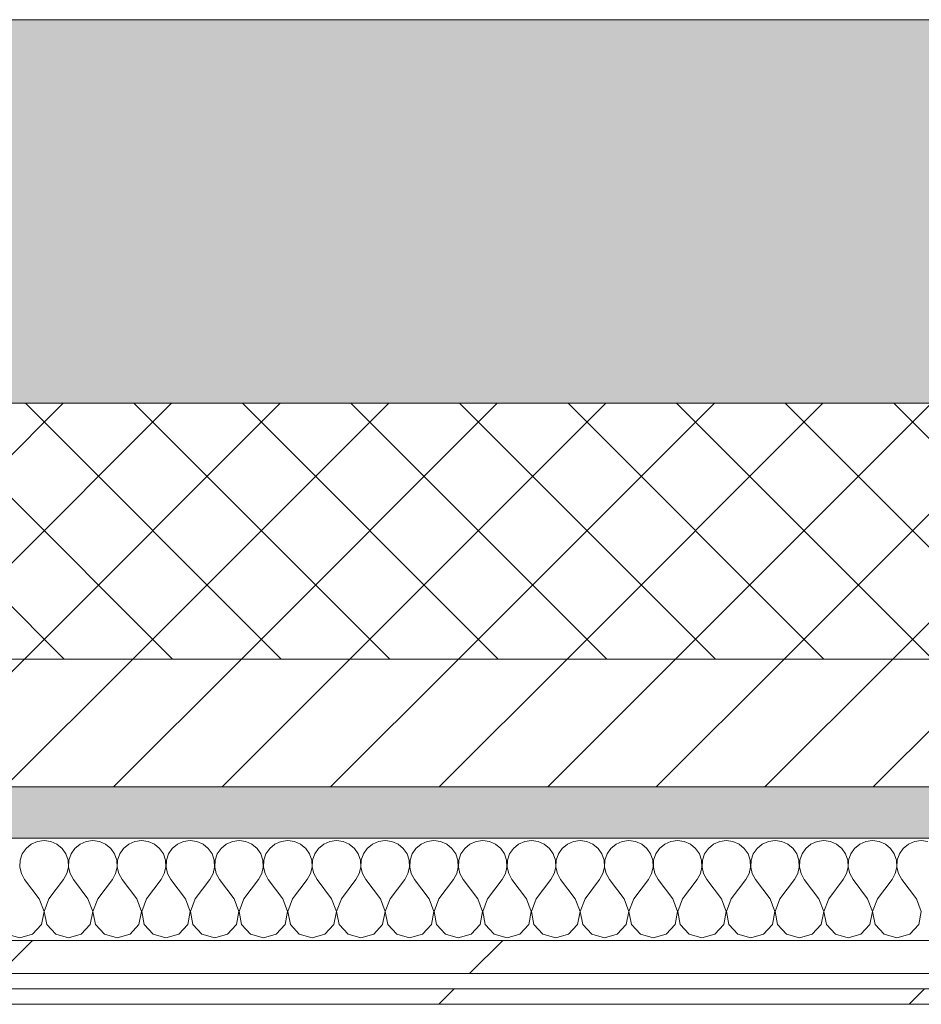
# Model space of a CAD drawing. Header units: millimetres. Extents: x -30280 to 19093, y -17460 to 4378.
# Tile 12 of 188: x -16429 to -16076, y -12404 to -12019. Entities that reach past the tile are written whole.
import ezdxf

# ---------------------------------------------------------------- set-up
doc = ezdxf.new("R2010")
doc.units = ezdxf.units.MM
doc.header["$MEASUREMENT"] = 0
doc.linetypes.add('Wipeout_Contour', pattern=[1000, 0, -1000])
doc.layers.add('12_FAÇ_Façana', color=7, linetype='Continuous')
doc.layers.add('Nuevo_08_E_Envans secs', color=7, linetype='Continuous')
for name, color, linetype, lineweight, true_color in [('12_FAÇ_Façana_Pluma_Nº__102', 7, 'Continuous', 5, 0xcccccc), ('12_FAÇ_Façana_Pluma_Nº__174', 7, 'Continuous', 13, 0xe4ad2c), ('12_FAÇ_Façana_Pluma_Nº__176', 7, 'Continuous', 15, 0x93a0c6), ('Nuevo_08_E_Envans secs_Pluma_Nº__102', 7, 'Continuous', 5, 0xcccccc), ('Nuevo_08_E_Envans secs_Pluma_Nº__171', 171, 'Continuous', 13, 0xaaaaff), ('Nuevo_08_E_Envans secs_Pluma_Nº__177', 7, 'Continuous', 15, 0xf7e046)]:
    doc.layers.add(name, color=color, linetype=linetype, lineweight=lineweight, true_color=true_color)
for name, color, linetype, lineweight in [('12_FAÇ_Façana_Pluma_Nº__2', 8, 'Continuous', 5), ('12_FAÇ_Façana_Pluma_Nº__7', 7, 'Continuous', 5), ('Nuevo_08_E_Envans secs_Pluma_Nº__1', 7, 'Continuous', 5)]:
    doc.layers.add(name, color=color, linetype=linetype, lineweight=lineweight)
pattern_1 = [(45, (0, 0), (-183.8478, 183.8478), [195, -65]), (45, (7e-14, 183.85), (-183.8478, 183.8478), [195, -65])]

# ---------------------------------------------------------------- blocks, each defined once
blk = doc.blocks.new('Muro_25_1', base_point=(-14286.11, -12338.98))
at = {"layer": '12_FAÇ_Façana_Pluma_Nº__102', "linetype": 'Continuous', "lineweight": 0, "true_color": 0xe5e5e5}
blk.add_hatch(color=254, dxfattribs=at).paths.add_polyline_path([(-14286.11, -12018.98), (-17641.11, -12018.98), (-17641.11, -12168.98), (-14286.11, -12168.98)])
at = {"layer": '12_FAÇ_Façana_Pluma_Nº__174', "linetype": 'Continuous', "lineweight": 13, "true_color": 0xe4ad2c}
h = blk.add_hatch(dxfattribs=at)
h.set_pattern_fill('SATE_Aislamiento_0001', color=42, style=0, pattern_type=2)
h.set_pattern_definition([(45, (0, 0), (-21.213203, 21.213203), []), (135, (0, 0), (21.213203, 21.213203), [])])
h.paths.add_polyline_path([(-17641.11, -12268.98), (-14286.11, -12268.98), (-14286.11, -12168.98), (-17641.11, -12168.98)])
at = {"layer": '12_FAÇ_Façana_Pluma_Nº__176', "linetype": 'Continuous', "lineweight": 0, "true_color": 0x495063}
blk.add_hatch(color=251, dxfattribs=at).paths.add_polyline_path([(-17641.11, -12338.98), (-14286.11, -12338.98), (-14286.11, -12318.98), (-17641.11, -12318.98)])
at = {"layer": '12_FAÇ_Façana_Pluma_Nº__2', "linetype": 'Continuous', "lineweight": 5}
h = blk.add_hatch(dxfattribs=at)
h.set_pattern_fill('Ceramic_0001', color=8, style=0, pattern_type=2)
h.set_pattern_definition([(45, (0, 0), (-21.213203, 21.213203), [])])
h.paths.add_polyline_path([(-17641.11, -12318.98), (-14286.11, -12318.98), (-14286.11, -12268.98), (-17641.11, -12268.98)])
at = {"layer": '12_FAÇ_Façana_Pluma_Nº__7', "color": 7, "linetype": 'Continuous', "lineweight": 5}
for p, q in [((-17641.11, -12168.98), (-14286.11, -12168.98)), ((-17641.11, -12268.98), (-14286.11, -12268.98)), ((-17641.11, -12318.98), (-14286.11, -12318.98))]:
    blk.add_line(p, q, dxfattribs=at)
at = {"layer": '12_FAÇ_Façana_Pluma_Nº__7', "color": 7, "linetype": 'Continuous', "lineweight": 5, "flags": 128}
for points in [[(-14286.11, -12018.98), (-17641.11, -12018.98)], [(-17641.11, -12338.98), (-14286.11, -12338.98)]]:
    blk.add_lwpolyline(points, dxfattribs=at)
blk = doc.blocks.new('*X411')
at = {"layer": 'Nuevo_08_E_Envans secs_Pluma_Nº__102', "color": 254, "linetype": 'Continuous', "lineweight": 5, "true_color": 0xcccccc}
for p, q in [((-16426.08, -12343.03), (-16427.57, -12345.19)), ((-16424.05, -12341.35), (-16426.08, -12343.03)), ((-16421.65, -12340.29), (-16424.05, -12341.35)), ((-16419.05, -12339.93), (-16421.65, -12340.29)), ((-16416.45, -12340.29), (-16419.05, -12339.93)), ((-16414.04, -12341.35), (-16416.45, -12340.29)), ((-16412.02, -12343.03), (-16414.04, -12341.35)), ((-16410.53, -12345.19), (-16412.02, -12343.03)), ((-16407.03, -12343.03), (-16408.52, -12345.19)), ((-16405.01, -12341.35), (-16407.03, -12343.03)), ((-16402.6, -12340.29), (-16405.01, -12341.35)), ((-16400, -12339.93), (-16402.6, -12340.29)), ((-16397.4, -12340.29), (-16400, -12339.93)), ((-16394.99, -12341.35), (-16397.4, -12340.29)), ((-16392.97, -12343.03), (-16394.99, -12341.35)), ((-16391.48, -12345.19), (-16392.97, -12343.03)), ((-16387.98, -12343.03), (-16389.47, -12345.19)), ((-16385.96, -12341.35), (-16387.98, -12343.03)), ((-16383.55, -12340.29), (-16385.96, -12341.35)), ((-16380.95, -12339.93), (-16383.55, -12340.29)), ((-16378.35, -12340.29), (-16380.95, -12339.93)), ((-16375.95, -12341.35), (-16378.35, -12340.29)), ((-16373.92, -12343.03), (-16375.95, -12341.35)), ((-16372.43, -12345.19), (-16373.92, -12343.03)), ((-16368.94, -12343.03), (-16370.42, -12345.19)), ((-16366.91, -12341.35), (-16368.94, -12343.03)), ((-16364.51, -12340.29), (-16366.91, -12341.35)), ((-16361.9, -12339.93), (-16364.51, -12340.29)), ((-16359.3, -12340.29), (-16361.9, -12339.93)), ((-16356.9, -12341.35), (-16359.3, -12340.29)), ((-16354.87, -12343.03), (-16356.9, -12341.35)), ((-16353.39, -12345.19), (-16354.87, -12343.03)), ((-16349.89, -12343.03), (-16351.38, -12345.19)), ((-16347.86, -12341.35), (-16349.89, -12343.03)), ((-16345.46, -12340.29), (-16347.86, -12341.35)), ((-16342.86, -12339.93), (-16345.46, -12340.29)), ((-16340.25, -12340.29), (-16342.86, -12339.93)), ((-16337.85, -12341.35), (-16340.25, -12340.29)), ((-16335.83, -12343.03), (-16337.85, -12341.35)), ((-16334.34, -12345.19), (-16335.83, -12343.03)), ((-16330.84, -12343.03), (-16332.33, -12345.19)), ((-16328.82, -12341.35), (-16330.84, -12343.03)), ((-16326.41, -12340.29), (-16328.82, -12341.35)), ((-16323.81, -12339.93), (-16326.41, -12340.29)), ((-16321.21, -12340.29), (-16323.81, -12339.93)), ((-16318.8, -12341.35), (-16321.21, -12340.29)), ((-16316.78, -12343.03), (-16318.8, -12341.35)), ((-16315.29, -12345.19), (-16316.78, -12343.03)), ((-16311.79, -12343.03), (-16313.28, -12345.19)), ((-16309.77, -12341.35), (-16311.79, -12343.03)), ((-16307.36, -12340.29), (-16309.77, -12341.35)), ((-16304.76, -12339.93), (-16307.36, -12340.29)), ((-16302.16, -12340.29), (-16304.76, -12339.93)), ((-16299.75, -12341.35), (-16302.16, -12340.29)), ((-16297.73, -12343.03), (-16299.75, -12341.35)), ((-16296.24, -12345.19), (-16297.73, -12343.03)), ((-16292.74, -12343.03), (-16294.23, -12345.19)), ((-16290.72, -12341.35), (-16292.74, -12343.03)), ((-16288.32, -12340.29), (-16290.72, -12341.35)), ((-16285.71, -12339.93), (-16288.32, -12340.29)), ((-16283.11, -12340.29), (-16285.71, -12339.93)), ((-16280.71, -12341.35), (-16283.11, -12340.29)), ((-16278.68, -12343.03), (-16280.71, -12341.35)), ((-16277.2, -12345.19), (-16278.68, -12343.03)), ((-16273.7, -12343.03), (-16275.19, -12345.19)), ((-16271.67, -12341.35), (-16273.7, -12343.03)), ((-16269.27, -12340.29), (-16271.67, -12341.35)), ((-16266.67, -12339.93), (-16269.27, -12340.29)), ((-16264.06, -12340.29), (-16266.67, -12339.93)), ((-16261.66, -12341.35), (-16264.06, -12340.29)), ((-16259.64, -12343.03), (-16261.66, -12341.35)), ((-16258.15, -12345.19), (-16259.64, -12343.03)), ((-16254.65, -12343.03), (-16256.14, -12345.19)), ((-16252.63, -12341.35), (-16254.65, -12343.03)), ((-16250.22, -12340.29), (-16252.63, -12341.35)), ((-16247.62, -12339.93), (-16250.22, -12340.29)), ((-16245.02, -12340.29), (-16247.62, -12339.93)), ((-16242.61, -12341.35), (-16245.02, -12340.29)), ((-16240.59, -12343.03), (-16242.61, -12341.35)), ((-16239.1, -12345.19), (-16240.59, -12343.03)), ((-16235.6, -12343.03), (-16237.09, -12345.19)), ((-16233.58, -12341.35), (-16235.6, -12343.03)), ((-16231.17, -12340.29), (-16233.58, -12341.35)), ((-16228.57, -12339.93), (-16231.17, -12340.29)), ((-16225.97, -12340.29), (-16228.57, -12339.93)), ((-16223.56, -12341.35), (-16225.97, -12340.29)), ((-16221.54, -12343.03), (-16223.56, -12341.35)), ((-16220.05, -12345.19), (-16221.54, -12343.03)), ((-16216.55, -12343.03), (-16218.04, -12345.19)), ((-16214.53, -12341.35), (-16216.55, -12343.03)), ((-16212.13, -12340.29), (-16214.53, -12341.35)), ((-16209.52, -12339.93), (-16212.13, -12340.29)), ((-16206.92, -12340.29), (-16209.52, -12339.93)), ((-16204.52, -12341.35), (-16206.92, -12340.29)), ((-16202.49, -12343.03), (-16204.52, -12341.35)), ((-16201.01, -12345.19), (-16202.49, -12343.03)), ((-16197.51, -12343.03), (-16198.99, -12345.19)), ((-16195.48, -12341.35), (-16197.51, -12343.03)), ((-16193.08, -12340.29), (-16195.48, -12341.35)), ((-16190.48, -12339.93), (-16193.08, -12340.29)), ((-16187.87, -12340.29), (-16190.48, -12339.93)), ((-16185.47, -12341.35), (-16187.87, -12340.29)), ((-16183.45, -12343.03), (-16185.47, -12341.35)), ((-16181.96, -12345.19), (-16183.45, -12343.03)), ((-16178.46, -12343.03), (-16179.95, -12345.19)), ((-16176.44, -12341.35), (-16178.46, -12343.03)), ((-16174.03, -12340.29), (-16176.44, -12341.35)), ((-16171.43, -12339.93), (-16174.03, -12340.29)), ((-16168.83, -12340.29), (-16171.43, -12339.93)), ((-16166.42, -12341.35), (-16168.83, -12340.29)), ((-16164.4, -12343.03), (-16166.42, -12341.35)), ((-16162.91, -12345.19), (-16164.4, -12343.03)), ((-16159.41, -12343.03), (-16160.9, -12345.19)), ((-16157.39, -12341.35), (-16159.41, -12343.03)), ((-16154.98, -12340.29), (-16157.39, -12341.35)), ((-16152.38, -12339.93), (-16154.98, -12340.29)), ((-16149.78, -12340.29), (-16152.38, -12339.93)), ((-16147.37, -12341.35), (-16149.78, -12340.29)), ((-16145.35, -12343.03), (-16147.37, -12341.35)), ((-16143.86, -12345.19), (-16145.35, -12343.03)), ((-16140.36, -12343.03), (-16141.85, -12345.19)), ((-16138.34, -12341.35), (-16140.36, -12343.03)), ((-16135.94, -12340.29), (-16138.34, -12341.35)), ((-16133.33, -12339.93), (-16135.94, -12340.29)), ((-16130.73, -12340.29), (-16133.33, -12339.93)), ((-16128.33, -12341.35), (-16130.73, -12340.29)), ((-16126.3, -12343.03), (-16128.33, -12341.35)), ((-16124.81, -12345.19), (-16126.3, -12343.03)), ((-16121.32, -12343.03), (-16122.8, -12345.19)), ((-16119.29, -12341.35), (-16121.32, -12343.03)), ((-16116.89, -12340.29), (-16119.29, -12341.35)), ((-16114.29, -12339.93), (-16116.89, -12340.29)), ((-16111.68, -12340.29), (-16114.29, -12339.93)), ((-16109.28, -12341.35), (-16111.68, -12340.29)), ((-16107.26, -12343.03), (-16109.28, -12341.35)), ((-16105.77, -12345.19), (-16107.26, -12343.03)), ((-16102.27, -12343.03), (-16103.76, -12345.19)), ((-16100.25, -12341.35), (-16102.27, -12343.03)), ((-16097.84, -12340.29), (-16100.25, -12341.35)), ((-16095.24, -12339.93), (-16097.84, -12340.29)), ((-16092.64, -12340.29), (-16095.24, -12339.93)), ((-16090.23, -12341.35), (-16092.64, -12340.29)), ((-16088.21, -12343.03), (-16090.23, -12341.35)), ((-16086.72, -12345.19), (-16088.21, -12343.03)), ((-16083.22, -12343.03), (-16084.71, -12345.19)), ((-16081.2, -12341.35), (-16083.22, -12343.03)), ((-16078.79, -12340.29), (-16081.2, -12341.35)), ((-16076.19, -12339.93), (-16078.79, -12340.29)), ((-16073.59, -12340.29), (-16076.19, -12339.93)), ((-16427.57, -12345.19), (-16428.41, -12347.68)), ((-16409.69, -12347.68), (-16410.53, -12345.19)), ((-16408.52, -12345.19), (-16409.36, -12347.68)), ((-16390.64, -12347.68), (-16391.48, -12345.19)), ((-16389.47, -12345.19), (-16390.31, -12347.68)), ((-16371.59, -12347.68), (-16372.43, -12345.19)), ((-16370.42, -12345.19), (-16371.26, -12347.68)), ((-16352.55, -12347.68), (-16353.39, -12345.19)), ((-16351.38, -12345.19), (-16352.22, -12347.68)), ((-16333.5, -12347.68), (-16334.34, -12345.19)), ((-16332.33, -12345.19), (-16333.17, -12347.68)), ((-16314.45, -12347.68), (-16315.29, -12345.19)), ((-16313.28, -12345.19), (-16314.12, -12347.68)), ((-16295.4, -12347.68), (-16296.24, -12345.19)), ((-16294.23, -12345.19), (-16295.07, -12347.68)), ((-16276.36, -12347.68), (-16277.2, -12345.19)), ((-16275.19, -12345.19), (-16276.02, -12347.68)), ((-16257.31, -12347.68), (-16258.15, -12345.19)), ((-16256.14, -12345.19), (-16256.98, -12347.68)), ((-16238.26, -12347.68), (-16239.1, -12345.19)), ((-16237.09, -12345.19), (-16237.93, -12347.68)), ((-16219.21, -12347.68), (-16220.05, -12345.19)), ((-16218.04, -12345.19), (-16218.88, -12347.68)), ((-16200.17, -12347.68), (-16201.01, -12345.19)), ((-16198.99, -12345.19), (-16199.83, -12347.68)), ((-16181.12, -12347.68), (-16181.96, -12345.19)), ((-16179.95, -12345.19), (-16180.79, -12347.68)), ((-16162.07, -12347.68), (-16162.91, -12345.19)), ((-16160.9, -12345.19), (-16161.74, -12347.68)), ((-16143.02, -12347.68), (-16143.86, -12345.19)), ((-16141.85, -12345.19), (-16142.69, -12347.68)), ((-16123.98, -12347.68), (-16124.81, -12345.19)), ((-16122.8, -12345.19), (-16123.64, -12347.68)), ((-16104.93, -12347.68), (-16105.77, -12345.19)), ((-16103.76, -12345.19), (-16104.6, -12347.68)), ((-16085.88, -12347.68), (-16086.72, -12345.19)), ((-16084.71, -12345.19), (-16085.55, -12347.68)), ((-16428.41, -12347.68), (-16428.53, -12350.31)), ((-16428.53, -12350.31), (-16427.94, -12352.87)), ((-16410.16, -12352.87), (-16409.56, -12350.31)), ((-16409.56, -12350.31), (-16409.69, -12347.68)), ((-16409.36, -12347.68), (-16409.49, -12350.31)), ((-16409.49, -12350.31), (-16408.89, -12352.87)), ((-16391.11, -12352.87), (-16390.51, -12350.31)), ((-16390.51, -12350.31), (-16390.64, -12347.68)), ((-16390.31, -12347.68), (-16390.44, -12350.31)), ((-16390.44, -12350.31), (-16389.84, -12352.87)), ((-16372.06, -12352.87), (-16371.47, -12350.31)), ((-16371.47, -12350.31), (-16371.59, -12347.68)), ((-16371.26, -12347.68), (-16371.39, -12350.31)), ((-16371.39, -12350.31), (-16370.8, -12352.87)), ((-16353.01, -12352.87), (-16352.42, -12350.31)), ((-16352.42, -12350.31), (-16352.55, -12347.68)), ((-16352.22, -12347.68), (-16352.34, -12350.31)), ((-16352.34, -12350.31), (-16351.75, -12352.87)), ((-16333.97, -12352.87), (-16333.37, -12350.31)), ((-16333.37, -12350.31), (-16333.5, -12347.68)), ((-16333.17, -12347.68), (-16333.29, -12350.31)), ((-16333.29, -12350.31), (-16332.7, -12352.87)), ((-16314.92, -12352.87), (-16314.32, -12350.31)), ((-16314.32, -12350.31), (-16314.45, -12347.68)), ((-16314.12, -12347.68), (-16314.25, -12350.31)), ((-16314.25, -12350.31), (-16313.65, -12352.87)), ((-16295.87, -12352.87), (-16295.28, -12350.31)), ((-16295.28, -12350.31), (-16295.4, -12347.68)), ((-16295.07, -12347.68), (-16295.2, -12350.31)), ((-16295.2, -12350.31), (-16294.6, -12352.87)), ((-16276.82, -12352.87), (-16276.23, -12350.31)), ((-16276.23, -12350.31), (-16276.36, -12347.68)), ((-16276.02, -12347.68), (-16276.15, -12350.31)), ((-16276.15, -12350.31), (-16275.56, -12352.87)), ((-16257.78, -12352.87), (-16257.18, -12350.31)), ((-16257.18, -12350.31), (-16257.31, -12347.68)), ((-16256.98, -12347.68), (-16257.1, -12350.31)), ((-16257.1, -12350.31), (-16256.51, -12352.87)), ((-16238.73, -12352.87), (-16238.13, -12350.31)), ((-16238.13, -12350.31), (-16238.26, -12347.68)), ((-16237.93, -12347.68), (-16238.06, -12350.31)), ((-16238.06, -12350.31), (-16237.46, -12352.87)), ((-16219.68, -12352.87), (-16219.09, -12350.31)), ((-16219.09, -12350.31), (-16219.21, -12347.68)), ((-16218.88, -12347.68), (-16219.01, -12350.31)), ((-16219.01, -12350.31), (-16218.41, -12352.87)), ((-16200.63, -12352.87), (-16200.04, -12350.31)), ((-16200.04, -12350.31), (-16200.17, -12347.68)), ((-16199.83, -12347.68), (-16199.96, -12350.31)), ((-16199.96, -12350.31), (-16199.37, -12352.87)), ((-16181.59, -12352.87), (-16180.99, -12350.31)), ((-16180.99, -12350.31), (-16181.12, -12347.68)), ((-16180.79, -12347.68), (-16180.91, -12350.31)), ((-16180.91, -12350.31), (-16180.32, -12352.87)), ((-16162.54, -12352.87), (-16161.94, -12350.31)), ((-16161.94, -12350.31), (-16162.07, -12347.68)), ((-16161.74, -12347.68), (-16161.87, -12350.31)), ((-16161.87, -12350.31), (-16161.27, -12352.87)), ((-16143.49, -12352.87), (-16142.9, -12350.31)), ((-16142.9, -12350.31), (-16143.02, -12347.68)), ((-16142.69, -12347.68), (-16142.82, -12350.31)), ((-16142.82, -12350.31), (-16142.22, -12352.87)), ((-16124.44, -12352.87), (-16123.85, -12350.31)), ((-16123.85, -12350.31), (-16123.98, -12347.68)), ((-16123.64, -12347.68), (-16123.77, -12350.31)), ((-16123.77, -12350.31), (-16123.18, -12352.87)), ((-16105.4, -12352.87), (-16104.8, -12350.31)), ((-16104.8, -12350.31), (-16104.93, -12347.68)), ((-16104.6, -12347.68), (-16104.72, -12350.31)), ((-16104.72, -12350.31), (-16104.13, -12352.87)), ((-16086.35, -12352.87), (-16085.75, -12350.31)), ((-16085.75, -12350.31), (-16085.88, -12347.68)), ((-16085.55, -12347.68), (-16085.68, -12350.31)), ((-16085.68, -12350.31), (-16085.08, -12352.87)), ((-16427.94, -12352.87), (-16426.67, -12355.17)), ((-16411.43, -12355.17), (-16410.16, -12352.87)), ((-16408.89, -12352.87), (-16407.62, -12355.17)), ((-16392.38, -12355.17), (-16391.11, -12352.87)), ((-16389.84, -12352.87), (-16388.57, -12355.17)), ((-16373.33, -12355.17), (-16372.06, -12352.87)), ((-16370.8, -12352.87), (-16369.52, -12355.17)), ((-16354.29, -12355.17), (-16353.01, -12352.87)), ((-16351.75, -12352.87), (-16350.48, -12355.17)), ((-16335.24, -12355.17), (-16333.97, -12352.87)), ((-16332.7, -12352.87), (-16331.43, -12355.17)), ((-16316.19, -12355.17), (-16314.92, -12352.87)), ((-16313.65, -12352.87), (-16312.38, -12355.17)), ((-16297.14, -12355.17), (-16295.87, -12352.87)), ((-16294.6, -12352.87), (-16293.33, -12355.17)), ((-16278.1, -12355.17), (-16276.82, -12352.87)), ((-16275.56, -12352.87), (-16274.29, -12355.17)), ((-16259.05, -12355.17), (-16257.78, -12352.87)), ((-16256.51, -12352.87), (-16255.24, -12355.17)), ((-16240, -12355.17), (-16238.73, -12352.87)), ((-16237.46, -12352.87), (-16236.19, -12355.17)), ((-16220.95, -12355.17), (-16219.68, -12352.87)), ((-16218.41, -12352.87), (-16217.14, -12355.17)), ((-16201.9, -12355.17), (-16200.63, -12352.87)), ((-16199.37, -12352.87), (-16198.1, -12355.17)), ((-16182.86, -12355.17), (-16181.59, -12352.87)), ((-16180.32, -12352.87), (-16179.05, -12355.17)), ((-16163.81, -12355.17), (-16162.54, -12352.87)), ((-16161.27, -12352.87), (-16160, -12355.17)), ((-16144.76, -12355.17), (-16143.49, -12352.87)), ((-16142.22, -12352.87), (-16140.95, -12355.17)), ((-16125.71, -12355.17), (-16124.44, -12352.87)), ((-16123.18, -12352.87), (-16121.9, -12355.17)), ((-16106.67, -12355.17), (-16105.4, -12352.87)), ((-16104.13, -12352.87), (-16102.86, -12355.17)), ((-16087.62, -12355.17), (-16086.35, -12352.87)), ((-16085.08, -12352.87), (-16083.81, -12355.17)), ((-16420.95, -12362.79), (-16426.67, -12355.17)), ((-16417.14, -12362.79), (-16411.43, -12355.17)), ((-16401.9, -12362.79), (-16407.62, -12355.17)), ((-16398.1, -12362.79), (-16392.38, -12355.17)), ((-16382.86, -12362.79), (-16388.57, -12355.17)), ((-16379.05, -12362.79), (-16373.33, -12355.17)), ((-16363.81, -12362.79), (-16369.52, -12355.17)), ((-16360, -12362.79), (-16354.29, -12355.17)), ((-16344.76, -12362.79), (-16350.48, -12355.17)), ((-16340.95, -12362.79), (-16335.24, -12355.17)), ((-16325.71, -12362.79), (-16331.43, -12355.17)), ((-16321.9, -12362.79), (-16316.19, -12355.17)), ((-16306.67, -12362.79), (-16312.38, -12355.17)), ((-16302.86, -12362.79), (-16297.14, -12355.17)), ((-16287.62, -12362.79), (-16293.33, -12355.17)), ((-16283.81, -12362.79), (-16278.1, -12355.17)), ((-16268.57, -12362.79), (-16274.29, -12355.17)), ((-16264.76, -12362.79), (-16259.05, -12355.17)), ((-16249.52, -12362.79), (-16255.24, -12355.17)), ((-16245.71, -12362.79), (-16240, -12355.17)), ((-16230.48, -12362.79), (-16236.19, -12355.17)), ((-16226.67, -12362.79), (-16220.95, -12355.17)), ((-16211.43, -12362.79), (-16217.14, -12355.17)), ((-16207.62, -12362.79), (-16201.9, -12355.17)), ((-16192.38, -12362.79), (-16198.1, -12355.17)), ((-16188.57, -12362.79), (-16182.86, -12355.17)), ((-16173.33, -12362.79), (-16179.05, -12355.17)), ((-16169.52, -12362.79), (-16163.81, -12355.17)), ((-16154.29, -12362.79), (-16160, -12355.17)), ((-16150.48, -12362.79), (-16144.76, -12355.17)), ((-16135.24, -12362.79), (-16140.95, -12355.17)), ((-16131.43, -12362.79), (-16125.71, -12355.17)), ((-16116.19, -12362.79), (-16121.9, -12355.17)), ((-16112.38, -12362.79), (-16106.67, -12355.17)), ((-16097.14, -12362.79), (-16102.86, -12355.17)), ((-16093.33, -12362.79), (-16087.62, -12355.17)), ((-16078.1, -12362.79), (-16083.81, -12355.17)), ((-16419.09, -12367.64), (-16420.95, -12362.79)), ((-16417.14, -12362.79), (-16419.01, -12367.64)), ((-16400.04, -12367.64), (-16401.9, -12362.79)), ((-16398.1, -12362.79), (-16399.96, -12367.64)), ((-16380.99, -12367.64), (-16382.86, -12362.79)), ((-16379.05, -12362.79), (-16380.91, -12367.64)), ((-16361.94, -12367.64), (-16363.81, -12362.79)), ((-16360, -12362.79), (-16361.87, -12367.64)), ((-16342.9, -12367.64), (-16344.76, -12362.79)), ((-16340.95, -12362.79), (-16342.82, -12367.64)), ((-16323.85, -12367.64), (-16325.71, -12362.79)), ((-16321.9, -12362.79), (-16323.77, -12367.64)), ((-16304.8, -12367.64), (-16306.67, -12362.79)), ((-16302.86, -12362.79), (-16304.72, -12367.64)), ((-16285.75, -12367.64), (-16287.62, -12362.79)), ((-16283.81, -12362.79), (-16285.68, -12367.64)), ((-16266.71, -12367.64), (-16268.57, -12362.79)), ((-16264.76, -12362.79), (-16266.63, -12367.64)), ((-16247.66, -12367.64), (-16249.52, -12362.79)), ((-16245.71, -12362.79), (-16247.58, -12367.64)), ((-16228.61, -12367.64), (-16230.48, -12362.79)), ((-16226.67, -12362.79), (-16228.53, -12367.64)), ((-16209.56, -12367.64), (-16211.43, -12362.79)), ((-16207.62, -12362.79), (-16209.49, -12367.64)), ((-16190.51, -12367.64), (-16192.38, -12362.79)), ((-16188.57, -12362.79), (-16190.44, -12367.64)), ((-16171.47, -12367.64), (-16173.33, -12362.79)), ((-16169.52, -12362.79), (-16171.39, -12367.64)), ((-16152.42, -12367.64), (-16154.29, -12362.79)), ((-16150.48, -12362.79), (-16152.34, -12367.64)), ((-16133.37, -12367.64), (-16135.24, -12362.79)), ((-16131.43, -12362.79), (-16133.29, -12367.64)), ((-16114.32, -12367.64), (-16116.19, -12362.79)), ((-16112.38, -12362.79), (-16114.25, -12367.64)), ((-16095.28, -12367.64), (-16097.14, -12362.79)), ((-16093.33, -12362.79), (-16095.2, -12367.64)), ((-16076.23, -12367.64), (-16078.1, -12362.79)), ((-16420.05, -12372.76), (-16419.09, -12367.64)), ((-16419.01, -12367.64), (-16418.04, -12372.76)), ((-16401.01, -12372.76), (-16400.04, -12367.64)), ((-16399.96, -12367.64), (-16398.99, -12372.76)), ((-16381.96, -12372.76), (-16380.99, -12367.64)), ((-16380.91, -12367.64), (-16379.95, -12372.76)), ((-16362.91, -12372.76), (-16361.94, -12367.64)), ((-16361.87, -12367.64), (-16360.9, -12372.76)), ((-16343.86, -12372.76), (-16342.9, -12367.64)), ((-16342.82, -12367.64), (-16341.85, -12372.76)), ((-16324.81, -12372.76), (-16323.85, -12367.64)), ((-16323.77, -12367.64), (-16322.8, -12372.76)), ((-16305.77, -12372.76), (-16304.8, -12367.64)), ((-16304.72, -12367.64), (-16303.76, -12372.76)), ((-16286.72, -12372.76), (-16285.75, -12367.64)), ((-16285.68, -12367.64), (-16284.71, -12372.76)), ((-16267.67, -12372.76), (-16266.71, -12367.64)), ((-16266.63, -12367.64), (-16265.66, -12372.76)), ((-16248.62, -12372.76), (-16247.66, -12367.64)), ((-16247.58, -12367.64), (-16246.61, -12372.76)), ((-16229.58, -12372.76), (-16228.61, -12367.64)), ((-16228.53, -12367.64), (-16227.57, -12372.76)), ((-16210.53, -12372.76), (-16209.56, -12367.64)), ((-16209.49, -12367.64), (-16208.52, -12372.76)), ((-16191.48, -12372.76), (-16190.51, -12367.64)), ((-16190.44, -12367.64), (-16189.47, -12372.76)), ((-16172.43, -12372.76), (-16171.47, -12367.64)), ((-16171.39, -12367.64), (-16170.42, -12372.76)), ((-16153.39, -12372.76), (-16152.42, -12367.64)), ((-16152.34, -12367.64), (-16151.38, -12372.76)), ((-16134.34, -12372.76), (-16133.37, -12367.64)), ((-16133.29, -12367.64), (-16132.33, -12372.76)), ((-16115.29, -12372.76), (-16114.32, -12367.64)), ((-16114.25, -12367.64), (-16113.28, -12372.76)), ((-16096.24, -12372.76), (-16095.28, -12367.64)), ((-16095.2, -12367.64), (-16094.23, -12372.76)), ((-16077.2, -12372.76), (-16076.23, -12367.64)), ((-16423.56, -12376.6), (-16420.05, -12372.76)), ((-16418.04, -12372.76), (-16414.53, -12376.6)), ((-16404.52, -12376.6), (-16401.01, -12372.76)), ((-16398.99, -12372.76), (-16395.48, -12376.6)), ((-16385.47, -12376.6), (-16381.96, -12372.76)), ((-16379.95, -12372.76), (-16376.44, -12376.6)), ((-16366.42, -12376.6), (-16362.91, -12372.76)), ((-16360.9, -12372.76), (-16357.39, -12376.6)), ((-16347.37, -12376.6), (-16343.86, -12372.76)), ((-16341.85, -12372.76), (-16338.34, -12376.6)), ((-16328.33, -12376.6), (-16324.81, -12372.76)), ((-16322.8, -12372.76), (-16319.29, -12376.6)), ((-16309.28, -12376.6), (-16305.77, -12372.76)), ((-16303.76, -12372.76), (-16300.25, -12376.6)), ((-16290.23, -12376.6), (-16286.72, -12372.76)), ((-16284.71, -12372.76), (-16281.2, -12376.6)), ((-16271.18, -12376.6), (-16267.67, -12372.76)), ((-16265.66, -12372.76), (-16262.15, -12376.6)), ((-16252.14, -12376.6), (-16248.62, -12372.76)), ((-16246.61, -12372.76), (-16243.1, -12376.6)), ((-16233.09, -12376.6), (-16229.58, -12372.76)), ((-16227.57, -12372.76), (-16224.05, -12376.6)), ((-16214.04, -12376.6), (-16210.53, -12372.76)), ((-16208.52, -12372.76), (-16205.01, -12376.6)), ((-16194.99, -12376.6), (-16191.48, -12372.76)), ((-16189.47, -12372.76), (-16185.96, -12376.6)), ((-16175.95, -12376.6), (-16172.43, -12372.76)), ((-16170.42, -12372.76), (-16166.91, -12376.6)), ((-16156.9, -12376.6), (-16153.39, -12372.76)), ((-16151.38, -12372.76), (-16147.86, -12376.6)), ((-16137.85, -12376.6), (-16134.34, -12372.76)), ((-16132.33, -12372.76), (-16128.82, -12376.6)), ((-16118.8, -12376.6), (-16115.29, -12372.76)), ((-16113.28, -12372.76), (-16109.77, -12376.6)), ((-16099.75, -12376.6), (-16096.24, -12372.76)), ((-16094.23, -12372.76), (-16090.72, -12376.6)), ((-16080.71, -12376.6), (-16077.2, -12372.76)), ((-16433.58, -12376.6), (-16428.57, -12378.02)), ((-16428.57, -12378.02), (-16423.56, -12376.6)), ((-16414.53, -12376.6), (-16409.52, -12378.02)), ((-16409.52, -12378.02), (-16404.52, -12376.6)), ((-16395.48, -12376.6), (-16390.48, -12378.02)), ((-16390.48, -12378.02), (-16385.47, -12376.6)), ((-16376.44, -12376.6), (-16371.43, -12378.02)), ((-16371.43, -12378.02), (-16366.42, -12376.6)), ((-16357.39, -12376.6), (-16352.38, -12378.02)), ((-16352.38, -12378.02), (-16347.37, -12376.6)), ((-16338.34, -12376.6), (-16333.33, -12378.02)), ((-16333.33, -12378.02), (-16328.33, -12376.6)), ((-16319.29, -12376.6), (-16314.29, -12378.02)), ((-16314.29, -12378.02), (-16309.28, -12376.6)), ((-16300.25, -12376.6), (-16295.24, -12378.02)), ((-16295.24, -12378.02), (-16290.23, -12376.6)), ((-16281.2, -12376.6), (-16276.19, -12378.02)), ((-16276.19, -12378.02), (-16271.18, -12376.6)), ((-16262.15, -12376.6), (-16257.14, -12378.02)), ((-16257.14, -12378.02), (-16252.14, -12376.6)), ((-16243.1, -12376.6), (-16238.1, -12378.02)), ((-16238.1, -12378.02), (-16233.09, -12376.6)), ((-16224.05, -12376.6), (-16219.05, -12378.02)), ((-16219.05, -12378.02), (-16214.04, -12376.6)), ((-16205.01, -12376.6), (-16200, -12378.02)), ((-16200, -12378.02), (-16194.99, -12376.6)), ((-16185.96, -12376.6), (-16180.95, -12378.02)), ((-16180.95, -12378.02), (-16175.95, -12376.6)), ((-16166.91, -12376.6), (-16161.9, -12378.02)), ((-16161.9, -12378.02), (-16156.9, -12376.6)), ((-16147.86, -12376.6), (-16142.86, -12378.02)), ((-16142.86, -12378.02), (-16137.85, -12376.6)), ((-16128.82, -12376.6), (-16123.81, -12378.02)), ((-16123.81, -12378.02), (-16118.8, -12376.6)), ((-16109.77, -12376.6), (-16104.76, -12378.02)), ((-16104.76, -12378.02), (-16099.75, -12376.6)), ((-16090.72, -12376.6), (-16085.71, -12378.02)), ((-16085.71, -12378.02), (-16080.71, -12376.6))]:
    blk.add_line(p, q, dxfattribs=at)
blk = doc.blocks.new('Muro_112_1', base_point=(-17641.11, -12338.98))
at = {"layer": 'Nuevo_08_E_Envans secs_Pluma_Nº__1', "color": 7, "linetype": 'Continuous', "lineweight": 5, "flags": 128}
blk.add_lwpolyline([(-14286.11, -12338.98), (-17641.11, -12338.98)], dxfattribs=at)
at = {"color": 254, "linetype": 'Wipeout_Contour', "lineweight": 0, "ltscale": 80924.457459}
blk.add_wipeout([(-17641.11, -12391.98), (-14286.11, -12391.98), (-14286.11, -12378.98), (-17641.11, -12378.98)], dxfattribs=at).dxf.layer = 'Nuevo_08_E_Envans secs'
at = {"color": 254, "linetype": 'Wipeout_Contour', "lineweight": 0, "ltscale": 80962.589816}
blk.add_wipeout([(-17641.11, -12403.98), (-14286.11, -12403.98), (-14286.11, -12397.98), (-17641.11, -12397.98)], dxfattribs=at).dxf.layer = 'Nuevo_08_E_Envans secs'
at = {"layer": 'Nuevo_08_E_Envans secs_Pluma_Nº__171', "linetype": 'Continuous', "lineweight": 13, "true_color": 0xaaaaff}
h = blk.add_hatch(dxfattribs=at)
h.set_pattern_fill('Panellat_HPL_0001', color=161, style=0, pattern_type=2)
h.set_pattern_definition(pattern_1)
h.paths.add_polyline_path([(-17641.11, -12403.98), (-14286.11, -12403.98), (-14286.11, -12397.98), (-17641.11, -12397.98)])
at = {"layer": 'Nuevo_08_E_Envans secs_Pluma_Nº__177', "linetype": 'Continuous', "lineweight": 15, "true_color": 0xf7e046}
h = blk.add_hatch(dxfattribs=at)
h.set_pattern_fill('Panellat_HPL_0001', color=53, style=0, pattern_type=2)
h.set_pattern_definition(pattern_1)
h.paths.add_polyline_path([(-17641.11, -12391.98), (-14286.11, -12391.98), (-14286.11, -12378.98), (-17641.11, -12378.98)])
at = {"layer": 'Nuevo_08_E_Envans secs_Pluma_Nº__1', "color": 7, "linetype": 'Continuous', "lineweight": 5}
for p, q in [((-17641.11, -12378.98), (-14286.11, -12378.98)), ((-17641.11, -12391.98), (-14286.11, -12391.98)), ((-17641.11, -12397.98), (-14286.11, -12397.98))]:
    blk.add_line(p, q, dxfattribs=at)
at = {"layer": 'Nuevo_08_E_Envans secs_Pluma_Nº__1', "color": 7, "linetype": 'Continuous', "lineweight": 5, "flags": 128}
blk.add_lwpolyline([(-17641.11, -12403.98), (-14286.11, -12403.98)], dxfattribs=at)
at = {"layer": 'Nuevo_08_E_Envans secs', "color": 7, "lineweight": 20}
blk.add_blockref('*X411', (0, 0), dxfattribs=at)

msp = doc.modelspace()

# ---------------------------------------------------------------- block references
at = {"layer": '12_FAÇ_Façana', "color": 7, "lineweight": 20}
msp.add_blockref('Muro_25_1', (-14286.109, -12338.976), dxfattribs=at)

# ---------------------------------------------------------------- next in the draw order: block references
at = {"layer": 'Nuevo_08_E_Envans secs', "color": 7, "lineweight": 20}
msp.add_blockref('Muro_112_1', (-17641.109, -12338.976), dxfattribs=at)

doc.saveas('drawing.dxf')
